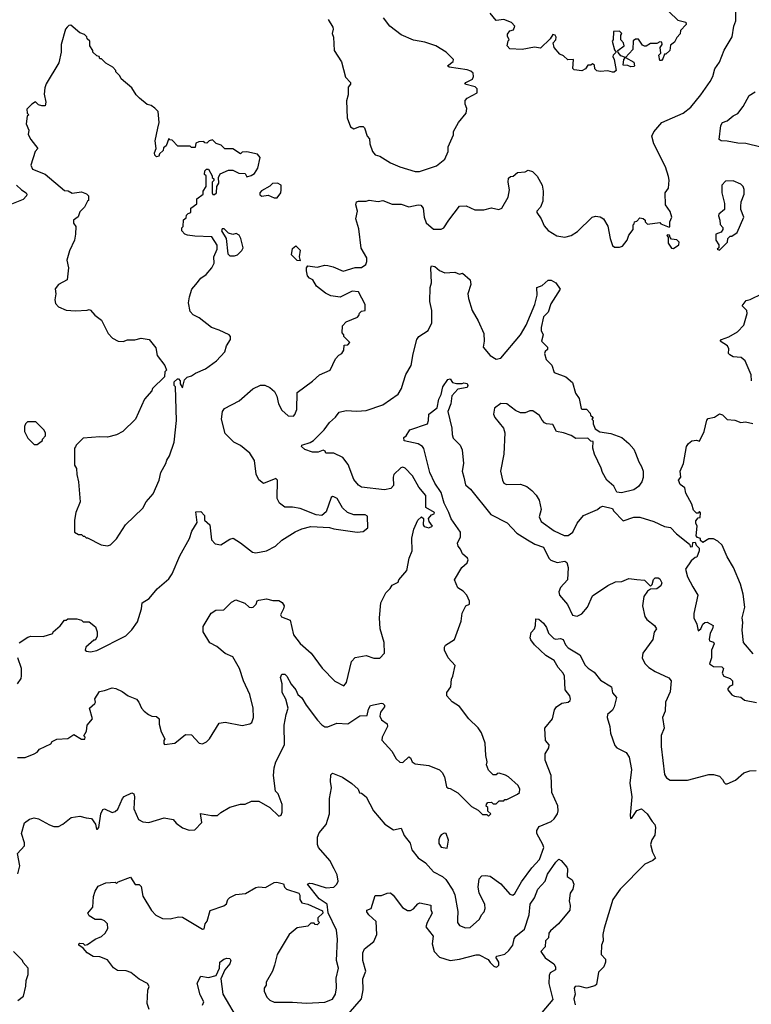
# Model space of a CAD drawing. Extents: x 2239805 to 2396427, y 665731 to 772158.
# Tile 116 of 256: x 2278741 to 2283523, y 723829 to 730266. Entities that reach past the tile are written whole.
import ezdxf

# ---------------------------------------------------------------- set-up
doc = ezdxf.new("R2010")
doc.units = 0

msp = doc.modelspace()

# ---------------------------------------------------------------- linework, layer by layer
at = {"layer": '0CON05XD'}
for points in [[(2280758.3, 730268.3), (2280787, 730217), (2280790, 730205), (2280782.5, 730175), (2280791.7, 730151.7), (2280797.5, 730065), (2280845, 729990), (2280870.5, 729890.5), (2280902.5, 729855), (2280902.5, 729845), (2280887.5, 729825), (2280887.5, 729775), (2280876.7, 729735), (2280882.5, 729625), (2280902.5, 729565), (2280925, 729553.3), (2280965, 729567.5), (2280985, 729567.5), (2280995, 729560), (2281012.5, 729505), (2281026.4, 729486.4), (2281030, 729455), (2281046.7, 729405), (2281065, 729382.5), (2281095, 729373.3), (2281165, 729330), (2281225, 729303.3), (2281325, 729273.3), (2281355, 729273.3)], [(2281355, 729273.3), (2281465, 729310), (2281520, 729355), (2281542.5, 729405), (2281542.5, 729435), (2281577, 729513), (2281577.5, 729535), (2281610, 729595), (2281660, 729655), (2281662.5, 729685), (2281652.5, 729715), (2281653, 729737), (2281665, 729752.5), (2281731.7, 729788.3), (2281731.2, 729815), (2281717.6, 729827.6), (2281650, 729845), (2281657.5, 729855), (2281701.5, 729878.5), (2281708.1, 729895), (2281705, 729916.2), (2281689.8, 729929.8), (2281665, 729938.8), (2281547.5, 729955), (2281537.5, 729965), (2281575, 729993.3), (2281576.2, 730005), (2281527.5, 730055), (2281460, 730095), (2281389.3, 730119.3), (2281315, 730132.5), (2281235, 730167.5), (2281160, 730225), (2281118.3, 730278.3)], [(2282987, 730317), (2283043, 730263), (2283095, 730250), (2283097.5, 730235), (2283060, 730195), (2283057, 730173), (2283035, 730150), (2283020, 730120), (2282995, 730100), (2282990, 730065), (2282965, 730040), (2282955, 730040), (2282945, 730010), (2282935, 730000), (2282925, 730000), (2282917.5, 730035), (2282931.7, 730048.3), (2282927.5, 730085), (2282940, 730105), (2282938.3, 730118.3), (2282925, 730122.5), (2282905, 730110), (2282865, 730110), (2282835, 730092.5), (2282825, 730092.5), (2282810.7, 730100.7), (2282785, 730140), (2282765, 730140), (2282751.7, 730128.3), (2282748.3, 730071.7), (2282700, 730020), (2282670.7, 730030.7), (2282651.7, 730051.7), (2282650, 730065), (2282692.5, 730095), (2282687.5, 730115), (2282670, 730135), (2282670, 730165), (2282677, 730177), (2282661.7, 730191.7), (2282621.7, 730188.3), (2282620, 730135), (2282612.5, 730125), (2282628.3, 730068.3), (2282640, 730055), (2282620, 730035), (2282617.5, 730025), (2282627, 730007), (2282640, 729935), (2282627, 729923), (2282615, 729922.5), (2282585, 729932.5), (2282535, 729927.5), (2282513, 729933), (2282500, 729945), (2282498.3, 729968.3), (2282485, 729977.5), (2282475, 729970), (2282455, 729970), (2282440, 729945), (2282415, 729932.5), (2282365, 729937.5), (2282357, 729947), (2282360, 730005), (2282323, 730003), (2282295, 730030), (2282270.7, 730040.7), (2282233.9, 730083.9), (2282227.5, 730115), (2282246.2, 730133.8), (2282247, 730153), (2282240, 730165), (2282225, 730170), (2282208.3, 730141.7), (2282145, 730080), (2282105, 730087.5), (2282025, 730072), (2281945, 730076.2), (2281926.2, 730095), (2281933, 730127), (2281940, 730135), (2281928.3, 730158.3), (2281928.3, 730171.7), (2281945, 730192.5), (2281969.3, 730200.7), (2281977.5, 730225), (2281955, 730247.5), (2281905, 730267.5), (2281855, 730260), (2281815, 730310)], [(2282830, 728955), (2282830, 728945), (2282845, 728930), (2282925, 728940), (2282931.7, 728931.7), (2282985, 728910), (2282990, 728915), (2282990, 728945), (2283002.5, 728975), (2282993.3, 729013.3), (2282962.5, 729055), (2282960, 729135), (2282982.5, 729165), (2282986.2, 729216.2), (2282981.7, 729241.7), (2282962.5, 729305), (2282886.7, 729455), (2282872.5, 729505), (2282886.4, 729533.6), (2282937.5, 729595), (2283077.5, 729655), (2283126.7, 729695), (2283192.5, 729775), (2283255, 729862.5), (2283271.2, 729895), (2283283.8, 729945), (2283315, 729987.5), (2283345, 730067.5), (2283398.8, 730155), (2283408.8, 730225), (2283421.7, 730258.3), (2283422.5, 730315)], [(2279315, 726827.5), (2279335, 726832.5), (2279375, 726872.5), (2279433.3, 726965), (2279546.4, 727073.6), (2279567.5, 727115), (2279613.6, 727166.4), (2279653.8, 727255), (2279664.2, 727305.8), (2279695.9, 727364.1), (2279702.3, 727387.7), (2279721.2, 727415), (2279751.2, 727505), (2279766.7, 727645), (2279760, 727865), (2279750, 727875), (2279751.7, 727898.3), (2279771.7, 727918.3), (2279778.3, 727918.3), (2279790, 727905), (2279790, 727885), (2279805, 727860), (2279818.3, 727911.7), (2279835, 727930), (2279865, 727937.5), (2279890, 727955), (2279955, 727983.3), (2280027.5, 728035), (2280082.5, 728095), (2280092.5, 728135), (2280120, 728175), (2280120, 728195), (2280110, 728205), (2280045, 728237.5), (2279993.9, 728253.9), (2279915, 728317.5), (2279875, 728337.5), (2279855, 728357.5), (2279844, 728415), (2279850, 728455), (2279866.2, 728505), (2279893.3, 728535), (2279925, 728577.5), (2279959.3, 728600.7), (2279996.2, 728645), (2280011.2, 728675), (2280010, 728715), (2280032.5, 728765), (2280031.7, 728791.7), (2279997, 728847), (2279885, 728850), (2279838.3, 728858.3), (2279820, 728865), (2279800, 728885), (2279800, 728905), (2279810, 728915), (2279811.7, 728958.3), (2279828.3, 728971.7), (2279831.7, 728988.3), (2279841.7, 728998.3), (2279860, 729005), (2279860, 729035), (2279898.3, 729061.7), (2279900, 729095), (2279940, 729125), (2279940, 729145), (2279960, 729175), (2279960, 729245), (2279950, 729255), (2279951.7, 729278.3), (2279961.7, 729288.3), (2279975, 729290), (2280000, 729245), (2280000, 729235), (2280010, 729225), (2280010, 729215), (2280000, 729205), (2280000, 729135), (2280003.3, 729123.3), (2280015, 729123.3), (2280026.7, 729135), (2280030, 729175), (2280041.7, 729198.3), (2280040, 729235), (2280051.7, 729258.3), (2280105, 729282.5), (2280135, 729282.5), (2280173, 729263), (2280215, 729260), (2280225, 729240), (2280255, 729247.5), (2280275, 729260), (2280296.7, 729295), (2280312.5, 729365), (2280295, 729387.5), (2280225, 729402.5), (2280195, 729400), (2280185, 729390), (2280135, 729422.5), (2280083, 729423), (2280057, 729447), (2280025, 729457.5), (2280001.7, 729481.7), (2279980, 729475), (2279965, 729460), (2279951.7, 729461.7), (2279945, 729470), (2279913, 729467), (2279891.7, 729458.3), (2279888.3, 729431.7), (2279865, 729430), (2279855, 729440), (2279775, 729440), (2279738.3, 729478.3), (2279721.7, 729481.7), (2279715, 729490), (2279698.3, 729441.7), (2279681.7, 729428.3), (2279678.3, 729411.7), (2279655, 729390), (2279650, 729375), (2279635, 729370), (2279625, 729380), (2279623.3, 729395), (2279632.5, 729425), (2279627.5, 729475), (2279643.8, 729556.2), (2279653.8, 729595), (2279646.2, 729666.2), (2279625, 729687.5), (2279600, 729705), (2279575, 729712.5), (2279525, 729752.5), (2279502.5, 729775), (2279475, 729820), (2279405, 729880), (2279395, 729900), (2279370, 729925), (2279370, 729935), (2279350, 729955), (2279305, 729982.5), (2279275, 730010), (2279265, 730010), (2279260, 730025), (2279245, 730030), (2279220, 730055), (2279220, 730065), (2279200, 730095), (2279200, 730125), (2279181.7, 730141.7), (2279180, 730155), (2279165, 730170), (2279135, 730180), (2279075, 730230), (2279061.7, 730228.3), (2279051.7, 730218.3), (2279040, 730205), (2279012.5, 730105), (2279012.5, 730055), (2278997.5, 729985), (2278913.9, 729846.1), (2278905, 729820), (2278901.7, 729778.3), (2278912.5, 729727.5), (2278907, 729703), (2278885, 729702.5), (2278865, 729710), (2278845, 729730), (2278820, 729715), (2278788.3, 729681.7), (2278790, 729655), (2278800, 729645), (2278790, 729635), (2278782.5, 729585), (2278800, 729545), (2278797.5, 729515), (2278813.9, 729483.9), (2278860, 729425), (2278842.5, 729405), (2278813.8, 729315), (2278825, 729290), (2278907.3, 729257.3), (2279035, 729150), (2279057, 729147), (2279085, 729132.5), (2279145, 729140), (2279178.3, 729128.3), (2279190, 729115), (2279190, 729085), (2279185, 729080), (2279165, 729040), (2279135, 729010), (2279123.6, 728976.4), (2279092.5, 728955), (2279092.5, 728935), (2279107.5, 728915), (2279106.7, 728865), (2279100, 728825), (2279067.5, 728755), (2279050, 728695), (2279060, 728645), (2279052.5, 728565), (2278993.9, 728536.1), (2278973, 728507), (2278977.5, 728475), (2278970, 728435), (2278975, 728410), (2278995, 728390), (2279045, 728367.5), (2279105, 728363.8), (2279183, 728367), (2279195, 728372.5), (2279205, 728367.5), (2279232.5, 728335), (2279275, 728302.5), (2279320, 728215), (2279347.5, 728185), (2279384.1, 728164.1), (2279418.3, 728161.7), (2279445, 728172.5), (2279493.6, 728173.6), (2279535, 728183.8), (2279587.5, 728175), (2279630.7, 728120.7), (2279640.5, 728070.5), (2279690, 728005), (2279700, 727975), (2279690, 727965), (2279688.3, 727931.7), (2279610, 727855), (2279605, 727840), (2279557.5, 727785), (2279497.5, 727655), (2279416.4, 727573.6), (2279375, 727552.5), (2279315, 727537.5), (2279265, 727540), (2279155, 727530), (2279110, 727485), (2279107, 727473), (2279100, 727465), (2279100, 727355), (2279111.7, 727331.7), (2279113.6, 727293.6), (2279126.1, 727246.1), (2279136.7, 727115), (2279107.5, 727045), (2279100, 726995), (2279100, 726915), (2279125, 726900), (2279145, 726900), (2279155, 726890), (2279165, 726890), (2279175, 726880), (2279185, 726880), (2279273.6, 726833.6), (2279315, 726827.5)], [(2282735, 729957.5), (2282715, 729967.5), (2282685, 729970), (2282690, 730005), (2282700, 730020), (2282755, 729987.5), (2282760, 729965), (2282755, 729960), (2282735, 729957.5)], [(2283585, 729433.8), (2283487.7, 729457.7), (2283435, 729458.9), (2283365, 729472.9), (2283325, 729474), (2283313.6, 729483.6), (2283324.5, 729575), (2283335, 729594), (2283365, 729606), (2283405, 729638.8), (2283435, 729653.3), (2283470.7, 729699.3), (2283509.5, 729770.5), (2283547.5, 729795)], [(2278738.3, 726191.7), (2278795, 726230), (2278815, 726236.7), (2278893.6, 726233.6), (2278957, 726253), (2278960, 726265), (2279006.4, 726303.6), (2279035, 726340), (2279045, 726340), (2279055, 726350), (2279115, 726350), (2279145, 726340), (2279155, 726330), (2279195, 726330), (2279237, 726297), (2279247.5, 726265), (2279247, 726233), (2279235, 726210), (2279225, 726210), (2279172.5, 726165), (2279170, 726145), (2279178.3, 726138.3), (2279205, 726133.3), (2279245, 726143.3), (2279435, 726237.5), (2279475, 726277.5), (2279510.7, 726329.3), (2279537.5, 726415), (2279542.5, 726455), (2279587, 726483), (2279640, 726545), (2279715, 726610), (2279737, 726643), (2279788.8, 726761.2), (2279851.2, 726875), (2279866.4, 726923.6), (2279901.7, 726978.3), (2279891.7, 727048.3), (2279925, 727050), (2279950, 727025), (2279950, 726995), (2279983.3, 726963.3), (2279993.8, 726865), (2280019.3, 726839.3), (2280056.4, 726833.6), (2280115, 726870), (2280136.4, 726876.4), (2280185, 726846.7), (2280262.5, 726785), (2280285, 726780), (2280355, 726793.3), (2280412.5, 726825), (2280455, 726863.3), (2280541.7, 726918.3), (2280585, 726937.5), (2280645, 726952.5), (2280765, 726946.7), (2280795, 726936.7), (2280946.4, 726916.4), (2280985, 726920), (2281016.7, 726945), (2281015, 727020), (2280999.3, 727029.3), (2280925, 727030), (2280883.6, 727043.6), (2280850, 727075), (2280815.6, 727135.6), (2280795, 727148), (2280785, 727150), (2280777.3, 727142.7), (2280745, 727048.8), (2280715, 727026), (2280679.5, 727029.5), (2280575, 727070), (2280525, 727080), (2280475, 727078.8), (2280440, 727105), (2280423.8, 727135), (2280427, 727257), (2280415, 727267.5), (2280335, 727233.3), (2280305, 727257.5), (2280286.7, 727295), (2280276.2, 727385), (2280245, 727432.5), (2280185, 727482.5), (2280140, 727505), (2280085, 727560), (2280060, 727655), (2280067.5, 727705), (2280080, 727725), (2280175.8, 727774.2), (2280265, 727853.3), (2280315, 727876.7), (2280343, 727877), (2280375, 727862.5), (2280407.5, 727835), (2280422.5, 727805), (2280432.5, 727755), (2280455, 727712.5), (2280496.7, 727676.7), (2280530, 727675), (2280540, 727685), (2280551.7, 727718.3), (2280555, 727830), (2280655, 727902.5), (2280700, 727945), (2280770, 727975), (2280805, 728050), (2280827, 728073), (2280846.4, 728083.6), (2280860, 728105), (2280861.7, 728138.3), (2280885, 728140), (2280900, 728155), (2280860, 728195), (2280860, 728205), (2280848.3, 728218.3), (2280850, 728265), (2280875, 728290), (2280948.3, 728321.7), (2280958.3, 728331.7), (2280961.7, 728348.3), (2280975, 728360), (2281000, 728365), (2281000, 728405), (2280955, 728487.5), (2280915, 728492.5), (2280835, 728452.5), (2280775, 728460), (2280739.3, 728479.3), (2280680, 728525), (2280657.5, 728565), (2280635, 728576.7), (2280621.7, 728591.7), (2280616.2, 728625), (2280616.7, 728645), (2280625, 728656.2), (2280685, 728649.2), (2280735, 728660.8), (2280755, 728659.2), (2280790.9, 728650.9), (2280855, 728621.2), (2280933.9, 728646.1), (2280975, 728646.7), (2281002.5, 728665), (2281010, 728685), (2281009.3, 728709.3), (2280973.6, 728773.6), (2280958.3, 728898.3), (2280937.5, 728965), (2280950, 729015), (2280937.5, 729055), (2280942.5, 729075), (2280955, 729080), (2281005, 729078.8), (2281025, 729086), (2281085, 729077.5), (2281115, 729083.3), (2281175, 729060), (2281235, 729061.2), (2281285, 729043.3), (2281345, 729056.2), (2281363.9, 729053.9), (2281378, 729035), (2281383.8, 728975), (2281398.3, 728938.3), (2281445, 728896.2), (2281495, 728896.2), (2281513.3, 728905), (2281545, 728956.7), (2281615, 729046.7), (2281658.3, 729048.3), (2281715, 729023.8), (2281775, 729023.8), (2281825, 729036), (2281873.6, 729026.4), (2281892.5, 729035), (2281933.3, 729105), (2281942.5, 729155), (2281933.3, 729205), (2281935, 729230), (2281948.3, 729241.7), (2281967, 729243), (2281995, 729267.5), (2282045, 729272.5), (2282065, 729282.5), (2282093, 729273), (2282123, 729243), (2282156.7, 729185), (2282163.3, 729145), (2282159.3, 729080.7), (2282145, 729040), (2282120, 729015), (2282120, 729005), (2282150, 728965), (2282169.3, 728919.3), (2282195, 728887.5), (2282252.3, 728852.3), (2282305, 728844), (2282345, 728856), (2282387.9, 728882.1), (2282482.5, 728975), (2282505, 728981.2), (2282535, 728978), (2282556.7, 728965), (2282585.9, 728915.9), (2282600, 728835), (2282615, 728790), (2282628.3, 728778.3), (2282661.7, 728778.3), (2282680, 728785), (2282712.5, 728825), (2282723, 728857), (2282750, 728895), (2282750, 728925), (2282758.3, 728931.7), (2282760, 728945), (2282775, 728950), (2282795, 728970), (2282815, 728967.5), (2282830, 728955)], [(2278721.2, 729185), (2278752.9, 729152.9), (2278782.5, 729135), (2278787.5, 729125), (2278786.2, 729115), (2278765, 729090), (2278688.7, 729061.3)], [(2280425, 729102.5), (2280447.5, 729135), (2280450, 729155), (2280450, 729185), (2280427, 729197), (2280393.8, 729196.2), (2280375, 729177.5), (2280321.7, 729148.3), (2280310, 729135), (2280311.7, 729121.7), (2280323, 729113), (2280365, 729120), (2280405, 729102.5), (2280425, 729102.5)], [(2283315, 728760), (2283368.3, 728811.7), (2283370, 728835), (2283385, 728850), (2283395, 728850), (2283430, 728875), (2283473.3, 728975), (2283453.3, 729025), (2283453.3, 729045), (2283456.7, 729075), (2283476.7, 729125), (2283477, 729157), (2283470, 729175), (2283455, 729190), (2283405, 729212.5), (2283355, 729210), (2283330, 729185), (2283330, 729135), (2283347.5, 729065), (2283347.5, 729025), (2283310, 728995), (2283307.5, 728985), (2283317.5, 728955), (2283318.3, 728928.3), (2283337, 728907), (2283337.5, 728895), (2283325, 728877.5), (2283290, 728865), (2283290, 728825), (2283310, 728795), (2283310, 728775), (2283300, 728765), (2283315, 728760)], [(2280145, 728722.5), (2280165, 728730), (2280193, 728757), (2280202.5, 728775), (2280187.5, 728835), (2280175, 728857.5), (2280155, 728867.5), (2280135, 728862.5), (2280105, 728870), (2280078.3, 728898.3), (2280065, 728900), (2280060, 728885), (2280090, 728835), (2280102.5, 728735), (2280115, 728722.5), (2280145, 728722.5)], [(2283015, 728770), (2283050, 728795), (2283051.7, 728811.7), (2283037, 728827), (2283001.7, 728831.7), (2282991.7, 728841.7), (2282988.3, 728858.3), (2282975, 728860), (2282970, 728855), (2282980, 728845), (2282980, 728805), (2283001.7, 728771.7), (2283015, 728770)], [(2280575, 728690), (2280555, 728692.5), (2280518.3, 728728.3), (2280525, 728770), (2280545, 728787.5), (2280575, 728760), (2280567.5, 728715), (2280575, 728690)], [(2278727, 725443), (2278776.4, 725443.6), (2278835, 725466.7), (2278855, 725477.5), (2278871.7, 725498.3), (2278945, 725532.5), (2278953.6, 725546.4), (2278985, 725562.5), (2279055, 725567.5), (2279095, 725592.5), (2279145, 725562.5), (2279167, 725563), (2279170, 725575), (2279160, 725585), (2279177.5, 725615), (2279182.5, 725655), (2279216.7, 725695), (2279197.5, 725765), (2279232.5, 725795), (2279236.7, 725805), (2279233, 725827), (2279262.5, 725875), (2279295, 725880), (2279345, 725898.8), (2279370, 725895), (2279410, 725875), (2279450, 725845), (2279503.6, 725823.6), (2279520, 725805), (2279536.7, 725765), (2279555, 725746.7), (2279582.5, 725725), (2279605, 725713.8), (2279635, 725710), (2279652.5, 725695), (2279651.7, 725661.7), (2279665, 725610), (2279690, 725565), (2279682.5, 725555), (2279682.5, 725535), (2279688.3, 725528.3), (2279755, 725537.5), (2279825, 725592.5), (2279865, 725590), (2279915, 725537.5), (2279935, 725532.5), (2279962.5, 725545), (2279982.5, 725565), (2280045, 725666.7), (2280085, 725673.8), (2280195, 725652.5), (2280245, 725662.5), (2280258.3, 725671.7), (2280270, 725705), (2280266.7, 725765), (2280245.8, 725855.8), (2280204, 725945), (2280178, 726025), (2280135, 726100), (2280085, 726123.3), (2280028.8, 726168.8), (2279985, 726193.3), (2279940, 726265), (2279940.5, 726299.5), (2279993.6, 726386.4), (2280023.9, 726406.1), (2280075, 726407.5), (2280125, 726458.8), (2280153, 726473), (2280211.7, 726451.7), (2280240, 726425), (2280255, 726422.5), (2280267.5, 726425), (2280286.7, 726445), (2280293.6, 726466.4), (2280305, 726472.5), (2280355, 726481.2), (2280395, 726468.8), (2280435, 726468.8), (2280455.8, 726455.8), (2280468.8, 726435), (2280466.2, 726415), (2280446.7, 726375), (2280451.7, 726361.7), (2280510, 726340), (2280531.2, 726245), (2280575, 726188), (2280646, 726125), (2280717.1, 726027.1), (2280801.2, 725941.2), (2280859.3, 725910.7), (2280877.3, 725932.7), (2280910.5, 726069.5), (2280933.9, 726096.1), (2281005, 726110), (2281055, 726093.3), (2281095, 726092.5), (2281125.9, 726124.1), (2281123.3, 726195), (2281096.7, 726285), (2281093.3, 726355), (2281102.5, 726455), (2281135, 726520), (2281163, 726547), (2281175, 726570), (2281215, 726590), (2281220, 726605), (2281272.5, 726665), (2281287.5, 726745), (2281306.7, 726795), (2281303.6, 726876.4), (2281317.5, 726935), (2281342.5, 726995), (2281367, 727017), (2281380, 727005), (2281377.5, 726965), (2281385, 726952.5), (2281416, 726944), (2281440, 726955), (2281416.7, 726985), (2281412.5, 727005), (2281431.7, 727028.3), (2281450, 727035), (2281452.5, 727045), (2281396.2, 727076.2), (2281396.6, 727156.6), (2281349.6, 727209.6), (2281308.6, 727285), (2281260, 727335), (2281245, 727341.2), (2281232.7, 727337.3), (2281187.3, 727292.7), (2281181.2, 727275), (2281185, 727220), (2281167.9, 727202.1), (2281125, 727192.5), (2280975, 727211.2), (2280955, 727223.3), (2280925, 727260), (2280889.1, 727359.1), (2280853.2, 727403.2), (2280795, 727432), (2280742.5, 727432.5), (2280737.5, 727445), (2280725, 727451.2), (2280692, 727438), (2280655, 727438), (2280605, 727456.2), (2280582.9, 727475), (2280584.5, 727485.5), (2280638.7, 727501.3), (2280662, 727515), (2280732, 727585), (2280765, 727634), (2280805, 727668.8), (2280829.3, 727700.7), (2280875, 727710.6), (2280945, 727706.7), (2281005, 727711.5), (2281115, 727748.8), (2281215, 727817.5), (2281236.2, 727855), (2281248, 727892), (2281264.1, 727945.9), (2281300, 728005), (2281312.3, 728082.3), (2281336.2, 728175), (2281350, 728195), (2281410, 728235), (2281433.8, 728285), (2281435.9, 728364.1), (2281422.5, 728425), (2281423.3, 728515), (2281433.3, 728545), (2281427.5, 728645), (2281433, 728657), (2281455, 728652.5), (2281485, 728627.5), (2281520.7, 728610.7), (2281585, 728616.7), (2281615, 728603.3), (2281635, 728610), (2281686.1, 728566.1), (2281689.2, 728535), (2281670.5, 728475), (2281673.8, 728443.8), (2281699.2, 728365), (2281738.3, 728298.3), (2281774.2, 728215), (2281776.2, 728165), (2281770, 728125), (2281815, 728070), (2281855, 728046.7), (2281885.8, 728054.2), (2282015, 728206.7), (2282050.7, 728269.3), (2282108, 728405), (2282123.8, 728465), (2282120, 728515), (2282155, 728527.5), (2282195, 728563.8), (2282215, 728563.8), (2282245, 728546.7), (2282273.3, 728505), (2282211.9, 728408.1), (2282195.6, 728354.4), (2282165, 728323.3), (2282149.2, 728255), (2282150, 728235), (2282162.5, 728205), (2282151.2, 728165), (2282190, 728125), (2282190, 728110), (2282175, 728097.5), (2282172, 728085), (2282182.5, 728045), (2282218.3, 728008.3), (2282235, 727958.8), (2282310.7, 727930.7), (2282353.6, 727893.6), (2282373.3, 727825), (2282398.8, 727788.8), (2282410, 727725), (2282415, 727720), (2282445, 727720), (2282470, 727695), (2282471.7, 727681.7), (2282490, 727665), (2282480, 727655), (2282490, 727645), (2282490, 727625), (2282501.7, 727591.7), (2282532.5, 727572.5), (2282605, 727561.2), (2282677.5, 727535), (2282722.5, 727495), (2282755, 727457.5), (2282767, 727433), (2282786.7, 727375), (2282805.8, 727345.8), (2282816.7, 727315), (2282816.1, 727273.9), (2282806.7, 727245), (2282785.9, 727214.1), (2282755, 727193.3), (2282675, 727173.3), (2282645, 727176.7), (2282625, 727216.7), (2282577.5, 727255), (2282550, 727305), (2282542.5, 727335), (2282497.5, 727425), (2282487.5, 727465), (2282488.3, 727508.3), (2282475, 727510), (2282455, 727530), (2282375, 727527.5), (2282345, 727547.5), (2282296.4, 727566.4), (2282250, 727575), (2282225, 727620), (2282185, 727623.3), (2282171.7, 727631.7), (2282155, 727647.5), (2282138, 727678), (2282095, 727710), (2282075, 727710), (2282045, 727696.7), (2282015, 727696.2), (2281981.2, 727711.2), (2281925, 727756), (2281885, 727758), (2281844.2, 727725.8), (2281837, 727687), (2281846.4, 727666.4), (2281903.3, 727595), (2281912, 727565), (2281905.8, 727425), (2281884, 727315), (2281896.1, 727256.1), (2281906.1, 727236.1), (2281923, 727227)], [(2283523.3, 727905), (2283522.5, 727945), (2283482.5, 728035), (2283457, 728057), (2283405, 728062.5), (2283382.5, 728075), (2283373.3, 728085), (2283376.7, 728115), (2283366.7, 728135), (2283320, 728165), (2283327.5, 728175), (2283375, 728192.5), (2283432.5, 728225), (2283475, 728270), (2283495.8, 728345.8), (2283492.5, 728365), (2283463.3, 728395), (2283489.3, 728430.7), (2283515, 728437.5), (2283595, 728476.7)], [(2279805, 724982.5), (2279848.3, 724968.3), (2279885, 724970), (2279931.7, 725018.3), (2279923, 725077), (2279994.1, 725064.1), (2280035, 725063.3), (2280055, 725082.5), (2280115, 725117.5), (2280185, 725137.5), (2280215, 725137.5), (2280257, 725157), (2280305, 725157.5), (2280376.1, 725116.1), (2280435, 725060), (2280450, 725065), (2280457.5, 725085), (2280457.5, 725135), (2280430, 725205), (2280413, 725223), (2280400, 725325), (2280404, 725375), (2280416.1, 725413.9), (2280471.2, 725525), (2280470, 725655), (2280482.5, 725725), (2280496.2, 725765), (2280481.4, 725825), (2280457, 725867), (2280456.2, 725925), (2280446.7, 725965), (2280455, 725987.5), (2280475, 725986.7), (2280486.7, 725975), (2280515, 725923.3), (2280546.7, 725885), (2280560, 725855), (2280585, 725832.5), (2280613.3, 725785), (2280687.1, 725687.1), (2280715, 725656.2), (2280736.4, 725643.6), (2280755, 725643.8), (2280815, 725667.1), (2280885, 725663.1), (2280965, 725716), (2281012.5, 725717.5), (2281021.7, 725758.3), (2281035, 725783.3), (2281105, 725798.8), (2281115, 725796.2), (2281125.7, 725785.7), (2281125.8, 725775), (2281100.3, 725739.7), (2281094.1, 725714.1), (2281105, 725690), (2281142.3, 725662.3), (2281146, 725645), (2281110, 725575), (2281107, 725557), (2281174.1, 725484.1), (2281202.5, 725435), (2281225, 725412.5), (2281245, 725410), (2281285, 725447.5), (2281295, 725440), (2281306.7, 725415), (2281325, 725401.2), (2281415, 725390), (2281485, 725362.5), (2281502.5, 725345), (2281517, 725317), (2281531.7, 725251.7), (2281541.7, 725241.7), (2281555, 725240), (2281605, 725212.5), (2281695, 725122.5), (2281738.3, 725098.3), (2281765, 725070), (2281795, 725070), (2281805, 725060), (2281820, 725075), (2281801.7, 725091.7), (2281800, 725115), (2281790, 725125), (2281791.7, 725138.3), (2281801.7, 725148.3), (2281825, 725150), (2281835, 725140), (2281855, 725140), (2281875, 725160), (2281905, 725160), (2281912.5, 725167.5), (2281925, 725167.5), (2281995, 725202.5), (2282007.5, 725215), (2282010, 725235), (2281999.3, 725259.3), (2281936.4, 725316.4), (2281916.7, 725326.7), (2281875, 725340), (2281861.7, 725338.3), (2281855, 725330), (2281835, 725330), (2281805, 725360), (2281792.5, 725395), (2281797.5, 725415), (2281787.5, 725455), (2281783, 725537), (2281760, 725605), (2281737, 725637), (2281677.5, 725695), (2281616.4, 725776.4), (2281567, 725807), (2281532.5, 725845), (2281533, 725867), (2281560, 725905), (2281562.5, 725955), (2281572.5, 725975), (2281587.5, 726045), (2281542.5, 726095), (2281517.5, 726145), (2281517.5, 726165), (2281525, 726176.7), (2281582.5, 726215), (2281626.7, 726335), (2281634.1, 726385.9), (2281657.5, 726435), (2281680, 726445), (2281680, 726465), (2281664.2, 726504.2), (2281640.5, 726530.5), (2281605, 726552.5), (2281582.5, 726605), (2281630, 726685), (2281666.7, 726715), (2281672, 726735), (2281667, 726747), (2281634.2, 726774.2), (2281622.5, 726805), (2281606, 726825), (2281602, 726845), (2281621.2, 726885), (2281621.2, 726915), (2281562.2, 727002.2), (2281546.4, 727045), (2281515.6, 727105), (2281495.6, 727175), (2281455.5, 727235.5), (2281422.5, 727305), (2281382, 727462), (2281373.3, 727475), (2281345, 727493.8), (2281255, 727513.8), (2281252.5, 727535), (2281267.5, 727545), (2281290, 727585), (2281406, 727624), (2281413.8, 727645), (2281415, 727687.5), (2281470.7, 727729.3), (2281480, 727785), (2281496.2, 727815), (2281507.5, 727865), (2281540, 727915), (2281555, 727917.5), (2281570, 727895), (2281597, 727887), (2281633, 727887), (2281645, 727892.5), (2281665, 727887.5), (2281670, 727875), (2281665, 727862.5), (2281605, 727850), (2281565, 727807.5), (2281558.8, 727755), (2281540, 727705), (2281566.4, 727596.4), (2281566.7, 727555), (2281575, 727530), (2281620, 727485), (2281633.3, 727455), (2281641.2, 727365), (2281632.5, 727315), (2281644, 727275), (2281655.9, 727225.9), (2281686.8, 727196.8), (2281821.4, 727031.4), (2281926.6, 726976.6), (2281990.4, 726910.4), (2282060, 726865), (2282108.3, 726838.3), (2282165, 726817.5), (2282200, 726745), (2282213, 726733), (2282255, 726717.5), (2282305, 726725.8), (2282316.9, 726716.9), (2282325.6, 726685), (2282321.2, 726605), (2282275, 726553.3), (2282263.8, 726525), (2282270, 726505), (2282322.3, 726442.3), (2282355, 726373.8), (2282385, 726366), (2282415, 726381.2), (2282451.2, 726425), (2282485, 726500), (2282585, 726566.7), (2282635, 726591.2), (2282676.4, 726593.6), (2282723, 726613), (2282775, 726606.7), (2282825, 726601.2), (2282865, 726562.5), (2282875.9, 726574.1), (2282883.2, 726606.8), (2282895, 726618), (2282915, 726617.5), (2282925, 726610.8), (2282938.6, 726585), (2282930.8, 726565), (2282905, 726545.8), (2282865, 726542.5), (2282845, 726530), (2282820, 726495), (2282811.2, 726435), (2282827.5, 726365), (2282840, 726345), (2282890, 726305), (2282902.5, 726285), (2282888.3, 726261.7), (2282880, 726215), (2282813.3, 726125), (2282810, 726095), (2282827.7, 726057.7), (2282852.1, 726032.1), (2282895, 726004.2), (2282984.1, 725964.1), (2283000, 725945), (2282993.2, 725873.2), (2282962.5, 725805), (2282960.6, 725745), (2282942.5, 725705), (2282953.3, 725635), (2282934.2, 725585.8), (2282934.3, 725515), (2282955, 725332.5), (2282969.2, 725309.2), (2282992.5, 725295), (2283035, 725293.8), (2283106.1, 725293.9), (2283245, 725332.5), (2283275, 725332.5), (2283315, 725320), (2283335, 725300), (2283345, 725280), (2283355, 725270), (2283365, 725270), (2283420, 725295), (2283475, 725342.5), (2283513.6, 725356.4), (2283555, 725357.5)], [(2283535, 726120), (2283472.5, 726195), (2283462.5, 726275), (2283467.5, 726325), (2283463.3, 726355), (2283480, 726425), (2283470.7, 726510.7), (2283452.5, 726575), (2283407.5, 726685), (2283364.1, 726754.1), (2283331.7, 726831.7), (2283305, 726856.7), (2283275, 726872.5), (2283245, 726872.5), (2283205, 726847.5), (2283191.7, 726861.7), (2283190, 726875), (2283171.7, 726881.7), (2283163, 726893), (2283170, 726955), (2283160, 726975), (2283160.7, 726989.3), (2283175, 727010), (2283187.5, 727012.5), (2283191.7, 727041.7), (2283185, 727050), (2283175, 727040), (2283165, 727040), (2283145, 727060), (2283135, 727100), (2283095, 727170), (2283087.5, 727205), (2283057, 727227), (2283047.5, 727255), (2283062.5, 727275), (2283057.5, 727315), (2283078.8, 727365), (2283100, 727475), (2283112.5, 727495), (2283135, 727512.5), (2283165, 727517.5), (2283185, 727510), (2283213.8, 727575), (2283232.3, 727647.7), (2283241.7, 727658.3), (2283281.7, 727668.3), (2283315, 727690), (2283335, 727682.5), (2283365, 727652.5), (2283415, 727647.5), (2283455, 727633.3), (2283485, 727636.7), (2283533, 727627)], [(2278855, 727490), (2278890, 727515), (2278890, 727525), (2278910, 727545), (2278910, 727565), (2278900, 727585), (2278847, 727637), (2278793, 727637), (2278780, 727625), (2278773, 727607), (2278772.5, 727575), (2278795, 727530), (2278835, 727490), (2278855, 727490)], [(2281923, 727227), (2282015, 727229.2), (2282055, 727214), (2282089.3, 727189.3), (2282117.6, 727157.6), (2282135.8, 727125), (2282150, 727065), (2282136.1, 727016.1), (2282150, 726985), (2282235, 726924), (2282300, 726895), (2282325, 726893.8), (2282356.2, 726915), (2282384.2, 726975), (2282425.4, 727024.6), (2282516.8, 727063.2), (2282535, 727080), (2282553.2, 727086.8), (2282615, 727070), (2282622.5, 727055), (2282685, 726990), (2282755, 727013.3), (2282793.6, 727013.6), (2282885, 726986.2), (2282955, 726953.3), (2282995, 726947.5), (2283034.1, 726904.1), (2283118.3, 726838.3), (2283125, 726820), (2283138.3, 726821.7), (2283141.7, 726848.3), (2283155, 726850), (2283161.7, 726831.7), (2283181.7, 726811.7), (2283182.5, 726795), (2283167, 726753), (2283155, 726750), (2283130.7, 726729.3), (2283093.3, 726675), (2283106.7, 726625), (2283141.7, 726558.3), (2283173.3, 726505), (2283147.5, 726385), (2283147.5, 726355), (2283167.5, 726315), (2283175, 726270), (2283192.5, 726285), (2283206.4, 726313.6), (2283220, 726325), (2283235, 726327.5), (2283272.5, 726305), (2283270, 726285), (2283253.3, 726255), (2283247.5, 726215), (2283250, 726205), (2283276.1, 726196.1), (2283280, 726185), (2283263.3, 726145), (2283263.3, 726095), (2283250, 726055), (2283275, 726037.5), (2283330, 726035), (2283340, 726025), (2283333.3, 725995), (2283343.6, 725973.6), (2283385, 725960), (2283400, 725945), (2283400, 725915), (2283381.7, 725908.3), (2283370, 725895), (2283370, 725885), (2283395, 725852.5), (2283413, 725843), (2283455, 725837.5), (2283478.3, 725818.3), (2283557, 725803)], [(2279195, 724407.5), (2279187.5, 724425), (2279220, 724465), (2279223.3, 724535), (2279235, 724570), (2279255, 724602.5), (2279305, 724622.5), (2279365, 724627.5), (2279375, 724620), (2279385, 724630), (2279465, 724660), (2279495, 724612.5), (2279521.7, 724611.7), (2279535, 724600), (2279546.4, 724536.4), (2279601.7, 724441.7), (2279631.7, 724411.7), (2279675, 724390), (2279725, 724388.8), (2279779.3, 724400.7), (2279805, 724398.8), (2279935, 724320), (2279947, 724323), (2279952.5, 724355), (2279966.4, 724373.6), (2279987, 724443), (2280076.1, 724473.9), (2280093, 724487), (2280102.5, 724515), (2280115, 724527.5), (2280153.6, 724546.4), (2280217, 724553), (2280285, 724592.5), (2280305, 724596.7), (2280347, 724593), (2280403.8, 724626.2), (2280421.2, 724628.8), (2280465, 724617.5), (2280472.5, 724595), (2280485, 724582.5), (2280565, 724556.7), (2280573, 724543), (2280572.5, 724515), (2280585, 724492.5), (2280625, 724483.3), (2280720, 724440), (2280722.5, 724425), (2280690, 724395), (2280690, 724375), (2280700, 724365), (2280685, 724350), (2280671.7, 724351.7), (2280665, 724360), (2280645, 724360), (2280625, 724340), (2280555, 724330), (2280502.5, 724285), (2280423.3, 724155), (2280407.5, 724085), (2280393.3, 724046.7), (2280352.5, 723975), (2280352.5, 723955), (2280340, 723935), (2280340, 723915), (2280357.5, 723875), (2280375, 723857.5), (2280405, 723842.5), (2280525, 723843.3), (2280615, 723836.2), (2280735, 723843.8), (2280785, 723863.8), (2280805.8, 723895), (2280812.7, 723937.3), (2280810.5, 723999.5), (2280823.8, 724065), (2280811.2, 724115), (2280817.5, 724255), (2280812.5, 724315), (2280758.3, 724428.3), (2280750, 724485), (2280699.4, 724519.4), (2280623.3, 724615), (2280635, 724621.2), (2280655, 724620), (2280745, 724591.2), (2280794, 724596), (2280813.3, 724615), (2280823.3, 724635), (2280816, 724675), (2280797.5, 724715), (2280768.9, 724768.9), (2280693.8, 724855), (2280686.7, 724875), (2280687, 724923), (2280699.3, 724950.7), (2280743.8, 725005), (2280765.9, 725074.1), (2280766.2, 725175), (2280780, 725245), (2280772, 725285), (2280775, 725330), (2280785, 725340), (2280850, 725315), (2280913, 725273), (2280952.5, 725235), (2280961.7, 725211.7), (2280975, 725210), (2281005.9, 725185.9), (2281053.3, 725095), (2281127, 725007), (2281185, 724970), (2281235, 724980), (2281253.9, 724933.9), (2281292.9, 724882.9), (2281305, 724840), (2281345, 724786.2), (2281393.7, 724753.7), (2281446.2, 724696.2), (2281505, 724664.4), (2281525.3, 724645.3), (2281571.9, 724575), (2281584.3, 724545), (2281605.6, 724435.6), (2281602.9, 724385), (2281603.2, 724363.2), (2281615, 724344), (2281655, 724330), (2281685, 724332), (2281746.7, 724385), (2281760, 724415), (2281776.7, 724435), (2281783.8, 724455), (2281782, 724482), (2281745, 724557.5), (2281736.7, 724595), (2281745, 724650), (2281761.7, 724668.3), (2281785, 724672.5), (2281815, 724666.7), (2281885, 724616.2), (2281945, 724550), (2281965, 724542.5), (2281977.3, 724552.7), (2282020.2, 724629.8), (2282088.6, 724721.4), (2282138.8, 724775), (2282166.1, 724855), (2282160.9, 724875), (2282121.9, 724945), (2282120, 724965), (2282137.4, 724992.6), (2282213.8, 725025), (2282235, 725041.4), (2282256.9, 725075), (2282261.4, 725095), (2282257.4, 725127.4), (2282218.2, 725215), (2282215.8, 725324.2), (2282175.5, 725425.5), (2282175, 725467.5), (2282200, 725505), (2282202.5, 725525), (2282178.8, 725555), (2282172.5, 725635), (2282222.5, 725695), (2282235.9, 725754.1), (2282248.8, 725775), (2282285, 725798), (2282325.9, 725804.1), (2282340, 725815), (2282341.2, 725825), (2282336.2, 725845), (2282306.2, 725885), (2282302, 725975), (2282294, 725995), (2282261.1, 726031.1), (2282235, 726076.2), (2282180.5, 726110.5), (2282105, 726180), (2282081.3, 726211.3), (2282077.5, 726225), (2282085, 726260), (2282106.1, 726283.9), (2282112.5, 726305), (2282115, 726350), (2282135, 726346.7), (2282165, 726321.2), (2282185, 726292.5), (2282197.5, 726255), (2282231.7, 726221.7), (2282245, 726217.5), (2282275, 726221.2), (2282293.9, 726213.9), (2282308.8, 726178.8), (2282325, 726158.8), (2282401.2, 726115), (2282435.9, 726045.9), (2282455.8, 726025.8), (2282495, 726000), (2282537.7, 725947.7), (2282610, 725905), (2282616.2, 725865), (2282641.2, 725835), (2282625.6, 725774.4), (2282615, 725753.3), (2282583.3, 725725), (2282580, 725705), (2282597.8, 725645), (2282602.8, 725602.8), (2282631.8, 725521.8), (2282645, 725506), (2282705.5, 725475.5), (2282723.8, 725445), (2282738.8, 725365), (2282728.8, 725275), (2282742.9, 725185), (2282730.8, 725065), (2282733.6, 725043.6), (2282745, 725050), (2282775, 725096.2), (2282805, 725107.5), (2282842.5, 725075), (2282873.9, 725023.9), (2282892.5, 725005), (2282897.5, 724985), (2282892, 724935), (2282872.5, 724905), (2282863.8, 724875), (2282876.7, 724825), (2282896.2, 724785), (2282879.7, 724770.3), (2282827.5, 724745), (2282665, 724582.5), (2282618.8, 724515), (2282562.1, 724327.9), (2282552.5, 724285), (2282554, 724245), (2282543.3, 724215), (2282542.5, 724155), (2282570, 724125), (2282570, 724105), (2282560, 724075), (2282525, 724040), (2282511.2, 723958.8), (2282499.7, 723950.3), (2282445, 723935.6), (2282395, 723947.9), (2282371.2, 723945), (2282364, 723935), (2282371.2, 723895), (2282363.8, 723865), (2282371.9, 723825)], [(2278726.4, 725923.6), (2278751.7, 725958.3), (2278753, 725977), (2278753.8, 726025), (2278730, 726095)], [(2278728.3, 724681.7), (2278742.5, 724735), (2278727.5, 724815), (2278772.5, 724865), (2278772.5, 724885), (2278752.5, 724945), (2278773.6, 725016.4), (2278805, 725040), (2278835, 725047.5), (2278865, 725042.5), (2278935, 725002.5), (2278965, 724992.5), (2278995, 724992.5), (2279023, 725007), (2279078.3, 725051.7), (2279135, 725060), (2279175, 725047.5), (2279210, 725045), (2279237, 725007), (2279243.3, 724975), (2279250, 724975), (2279258.8, 724985), (2279271.2, 725075), (2279285, 725102.5), (2279295, 725106.7), (2279345, 725083.3), (2279365, 725090), (2279382.5, 725105), (2279412.5, 725175), (2279425, 725187.5), (2279475, 725212.5), (2279486.7, 725205), (2279491.2, 725185), (2279487, 725107), (2279517, 725037), (2279545, 725023.3), (2279585, 725017.5), (2279685, 725047.5), (2279745, 725037.5), (2279763.6, 725013.6), (2279805, 724982.5)], [(2281535, 724850), (2281543, 724903), (2281527.5, 724945), (2281515, 724947.5), (2281495, 724937.5), (2281487.5, 724925), (2281480, 724905), (2281480.7, 724880.7), (2281495, 724857.5), (2281535, 724850)], [(2280888.8, 723765), (2280974.5, 723865.5), (2280985.6, 723925), (2280984.5, 723995), (2281004.2, 724045), (2280983.3, 724115), (2280983.3, 724165), (2280995, 724192.5), (2281055, 724240), (2281075.6, 724285), (2281070.8, 724370.8), (2281023.3, 724415), (2281010, 724435), (2281010, 724445), (2281037.5, 724455), (2281065, 724540), (2281105, 724540), (2281143, 724557), (2281165, 724557.5), (2281183, 724543), (2281242.3, 724462.3), (2281275, 724442.5), (2281296.4, 724443.6), (2281316.1, 724453.9), (2281343.6, 724486.4), (2281357, 724493), (2281428.3, 724478.3), (2281428.3, 724448.3), (2281437.5, 724425), (2281403.8, 724365), (2281396.7, 724335), (2281443.3, 724275), (2281436, 724225), (2281450, 724175), (2281485, 724137.5), (2281555, 724116.7), (2281615, 724123.8), (2281725, 724152.5), (2281745, 724152), (2281803.3, 724123.3), (2281815, 724102.5), (2281839.3, 724079.3), (2281855, 724072.5), (2281865, 724077.5), (2281872.5, 724085), (2281873.3, 724105), (2281853, 724137), (2281860, 724145), (2281912.7, 724157.3), (2281938.7, 724181.3), (2281963.8, 724215), (2281972.7, 724257.3), (2281983.3, 724275), (2282039.4, 724320.6), (2282071.5, 724415), (2282076.7, 724485), (2282106.9, 724525), (2282127.4, 724582.6), (2282175.5, 724634.5), (2282190.6, 724679.4), (2282245, 724758.8), (2282265, 724777.5), (2282279.5, 724769.5), (2282316.7, 724725), (2282322.5, 724715), (2282320, 724665), (2282353, 724643), (2282362.5, 724615), (2282357, 724583), (2282340, 724555), (2282333.3, 724505), (2282340, 724475), (2282335.9, 724444.1), (2282262, 724355), (2282210.8, 724309.2), (2282200, 724295), (2282196.7, 724265), (2282176.7, 724245), (2282175.9, 724204.1), (2282146.2, 724175), (2282175, 724134.2), (2282231.2, 724095), (2282243.8, 724075), (2282242.5, 724055), (2282207.5, 724035), (2282202, 724018), (2282199.4, 723965), (2282225, 723860), (2282153.4, 723776.6)], [(2279586.4, 723796.4), (2279573.3, 723835), (2279578.3, 723921.7), (2279587.5, 723945), (2279576.1, 723966.1), (2279522.7, 723992.7), (2279467, 724037), (2279437.7, 724047.7), (2279380.9, 724050.9), (2279355, 724068), (2279315, 724120), (2279265, 724139.2), (2279222, 724142), (2279182.5, 724165), (2279156.7, 724196.7), (2279127.5, 724215), (2279127.5, 724225), (2279135, 724230), (2279155, 724226.7), (2279167, 724217), (2279185, 724220), (2279233.9, 724256.1), (2279275, 724272.5), (2279300, 724295), (2279318, 724325), (2279315.8, 724355), (2279295, 724376), (2279275, 724383.8), (2279235, 724383.8), (2279195, 724407.5)], [(2278730, 723855), (2278767, 723883), (2278781.7, 723948.3), (2278782.5, 723985), (2278797.5, 724025), (2278797.5, 724065), (2278763.3, 724103.3), (2278760, 724115), (2278700, 724175)], [(2279937, 723823), (2279943.8, 723845), (2279921.7, 723891.7), (2279902.1, 723967.9), (2279925, 724013.3), (2279974.5, 724004.5), (2280025, 724017.5), (2280048, 724065), (2280050, 724105), (2280075, 724124.4), (2280095, 724131.4), (2280115, 724128), (2280122, 724115), (2280114, 724095), (2280081.2, 724055), (2280055.8, 723995), (2280069.2, 723895), (2280170.5, 723720.5)]]:
    msp.add_lwpolyline(points, dxfattribs=at)

doc.saveas('drawing.dxf')
